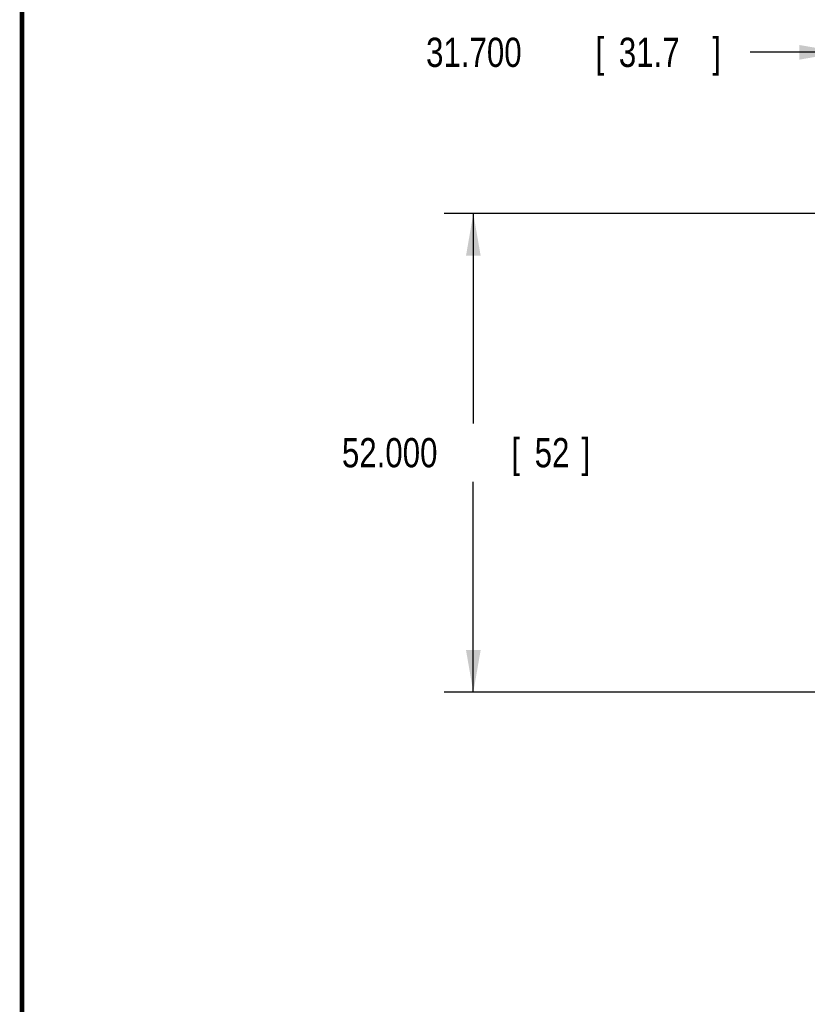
# Model space of a CAD drawing. Header units: inches. Extents: x 0.2 to 16.8, y 0.1 to 10.8.
# Tile 1 of 28: x 0.2 to 3.6, y 3 to 7.2. Entities that reach past the tile are written whole.
import ezdxf

# ---------------------------------------------------------------- set-up
doc = ezdxf.new("R2010")
doc.units = ezdxf.units.IN
doc.header["$LTSCALE"] = 0.935
doc.header["$MEASUREMENT"] = 0
doc.layers.get('0').update_dxf_attribs({"linetype": 'CONTINUOUS'})
doc.layers.add('DIMENSIONS', color=7, linetype='CONTINUOUS')
doc.styles.get("Standard").update_dxf_attribs({"font": 'txt', "width": 0.8})
doc.dimstyles.new('DIMSTYLE_1', dxfattribs={"dimtxt": 0.125, "dimasz": 0.18, "dimexe": 0.18, "dimexo": 0.0625, "dimgap": 0.09, "dimtad": 0, "dimtih": 1, "dimtoh": 1, "dimdec": 3, "dimzin": 4, "dimdsep": 46, "dimtxsty": 'STANDARD', "dimblk": '_FILLED', "dimblk1": '_FILLED', "dimblk2": '_FILLED', "dimcen": 0.09, "dimadec": 0, "dimazin": 0, "dimtp": 0.001, "dimtm": 0.001, "dimtfac": 1, "dimtdec": 3, "dimtofl": 0, "dimtmove": 0, "dimatfit": 3, "dimldrblk": '_FILLED', "dimfxl": 1, "dimtolj": 1, "dimtzin": 4, "dimarcsym": 0})

# ---------------------------------------------------------------- blocks, each defined once
blk = doc.blocks.new('_FILLED')
at = {"color": 0, "linetype": 'BYBLOCK'}
blk.add_solid([(0, 0), (-1, 0.174), (-1, -0.174)], dxfattribs=at)
blk = doc.blocks.new('*D0')
at = {"layer": 'DIMENSIONS', "color": 2, "linetype": 'CONTINUOUS'}
for p, q in [((3.7576, 6.2835), (3.7576, 7.2328)), ((5.0056, 6.2835), (5.0056, 7.2328)), ((3.7576, 7.1078), (3.367, 7.1078)), ((5.0056, 7.1078), (5.3656, 7.1078))]:
    blk.add_line(p, q, dxfattribs=at)
at = {"layer": 'DIMENSIONS', "color": 2, "linetype": 'CONTINUOUS', "xscale": 0.18, "yscale": 0.18, "zscale": 0.18}
blk.add_blockref('_FILLED', (3.7576, 7.1078), dxfattribs=at)
at = {"layer": 'DIMENSIONS', "color": 2, "linetype": 'CONTINUOUS', "xscale": 0.18, "yscale": 0.18, "zscale": 0.18, "rotation": 180}
blk.add_blockref('_FILLED', (5.0056, 7.1078), dxfattribs=at)
at = {"layer": 'DIMENSIONS', "color": 2, "linetype": 'CONTINUOUS', "width": 0.8}
for s, p in [('31.700', (1.9795, 7.0453)), ('[', (2.7045, 7.0453)), ('31.7', (2.8045, 7.0453)), (']', (3.2045, 7.0453))]:
    blk.add_text(s, height=0.125, dxfattribs=at).set_placement(p)
blk = doc.blocks.new('*D1')
at = {"layer": 'DIMENSIONS', "color": 2, "linetype": 'CONTINUOUS'}
for p, q in [((3.8919, 6.4179), (2.0567, 6.4179)), ((2.1817, 6.4179), (2.1817, 5.5203)), ((2.1817, 4.3706), (2.1817, 5.2703)), ((3.8919, 4.3706), (2.0567, 4.3706))]:
    blk.add_line(p, q, dxfattribs=at)
at = {"layer": 'DIMENSIONS', "color": 2, "linetype": 'CONTINUOUS', "xscale": 0.18, "yscale": 0.18, "zscale": 0.18}
for p, rotation in [((2.1817, 6.4179), 90), ((2.1817, 4.3706), 270)]:
    blk.add_blockref('_FILLED', p, dxfattribs=dict(at, rotation=rotation))
at = {"layer": 'DIMENSIONS', "color": 2, "linetype": 'CONTINUOUS', "width": 0.8}
for s, p in [('52.000', (1.6192, 5.3328)), ('[', (2.3442, 5.3328)), ('52', (2.4442, 5.3328)), (']', (2.6442, 5.3328))]:
    blk.add_text(s, height=0.125, dxfattribs=at).set_placement(p)

msp = doc.modelspace()

# ---------------------------------------------------------------- linework, layer by layer
at = {"color": 7, "linetype": 'CONTINUOUS', "const_width": 0.02}
msp.add_lwpolyline([(0.25, 10.7586), (0.25, 0.2586)], dxfattribs=at)

# ---------------------------------------------------------------- dimensions: what is measured, and where the dimension line sits
at = {"layer": 'DIMENSIONS', "color": 2, "linetype": 'CONTINUOUS'}
for base, p1, p2, angle, picture, middle in [((3.7576, 7.1078), (5.0056, 6.2835), (3.7576, 6.2835), 180, '*D0', (2.642, 7.1078)), ((2.1817, 4.3706), (3.8919, 6.4179), (3.8919, 4.3706), 270, '*D1', (2.1817, 5.3953))]:
    dim = msp.add_linear_dim(base=base, p1=p1, p2=p2, angle=angle, dimstyle='DIMSTYLE_1', dxfattribs=at)
    dim.commit()
    dim.dimension.update_dxf_attribs({"geometry": picture, "text_midpoint": middle, "dimtype": 160})

doc.saveas('drawing.dxf')
